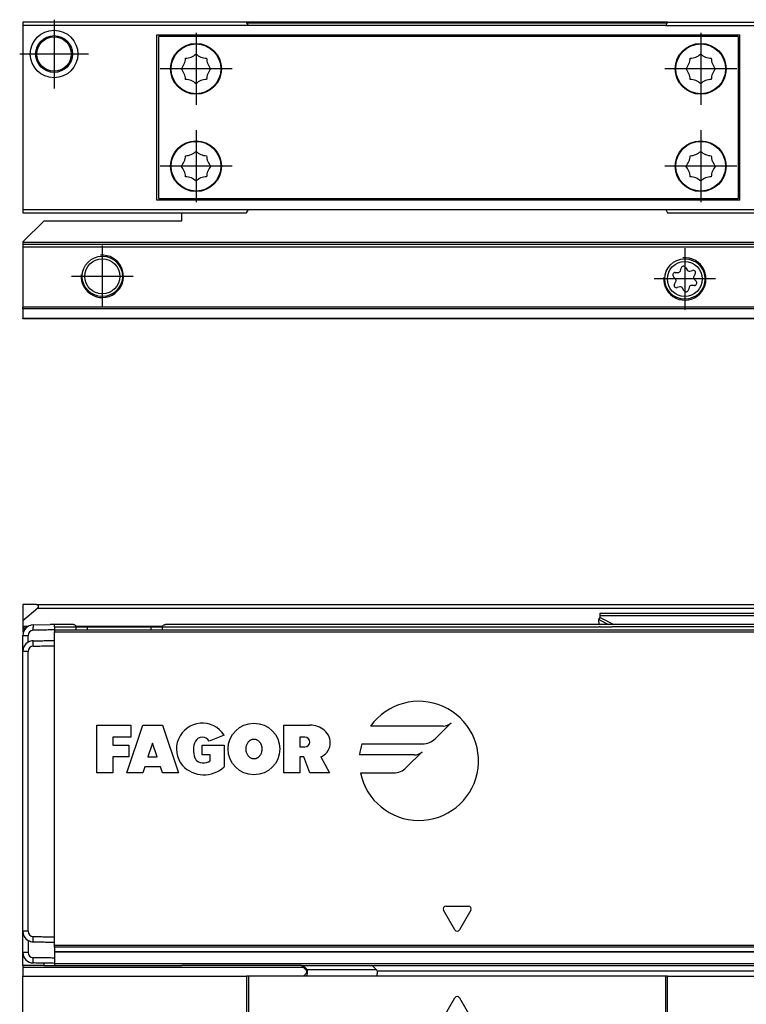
# Model space of a CAD drawing. Header units: millimetres. Extents: x -746 to 1006, y -92 to 517.
# Tile 47 of 59: x 229 to 298, y 84 to 177. Entities that reach past the tile are written whole.
import ezdxf

# ---------------------------------------------------------------- set-up
doc = ezdxf.new("R2010")
doc.units = ezdxf.units.MM
doc.linetypes.add('DOT_CENTER', pattern=[14, 12, -1, 0, -1])
doc.layers.add('1', color=7, linetype='Continuous')

# ---------------------------------------------------------------- blocks, each defined once
blk = doc.blocks.new('SOPORTE_SV2-T__23', base_point=(229.75, 148.848))
at = {"color": 7, "linetype": 'Continuous'}
for p, q in [((244.75, 160.202), (297.275, 160.198)), ((244.75, 158.848), (247.022, 158.848)), ((244.75, 158.097), (244.75, 158.848)), ((247.022, 158.848), (250.877, 158.848)), ((290.623, 158.848), (294.478, 158.848)), ((294.478, 158.848), (303.022, 158.848)), ((231.75, 158.097), (229.75, 156.097)), ((231.75, 158.097), (244.75, 158.097)), ((229.75, 156.097), (229.75, 156.048)), ((229.75, 156.048), (229.75, 155.848)), ((229.75, 155.848), (229.75, 155.648)), ((954.75, 155.848), (229.75, 155.848)), ((229.75, 155.648), (229.75, 149.93)), ((291.831, 153.379), (291.904, 153.632)), ((292.328, 153.684), (292.457, 153.462)), ((291.364, 152.625), (291.181, 152.815)), ((291.346, 153.208), (291.61, 153.211)), ((292.713, 153.352), (292.974, 153.415)), ((293.231, 153.074), (293.102, 152.845)), ((293.136, 152.57), (293.319, 152.38)), ((291.269, 152.121), (291.398, 152.35)), ((291.783, 151.844), (291.527, 151.781)), ((292.173, 151.51), (292.039, 151.736)), ((292.669, 151.816), (292.596, 151.563)), ((293.154, 151.986), (292.89, 151.984)), ((229.75, 149.789), (229.75, 149.93)), ((229.75, 149.789), (229.75, 148.906)), ((229.75, 148.848), (229.75, 148.906)), ((954.75, 148.848), (229.75, 148.848))]:
    blk.add_line(p, q, dxfattribs=at)
at = {"color": 3, "linetype": 'Continuous'}
for p, q in [((954.75, 156.048), (229.75, 156.048)), ((229.75, 155.648), (954.75, 155.648)), ((954.75, 149.93), (229.75, 149.93)), ((954.75, 149.789), (229.75, 149.789)), ((229.75, 148.906), (954.75, 148.906))]:
    blk.add_line(p, q, dxfattribs=at)
at = {"color": 7, "linetype": 'Continuous'}
for centre, radius in [((237.25, 152.848), 1.9), ((237.25, 152.848), 1.65), ((292.25, 152.598), 1.9), ((292.25, 152.598), 1.65)]:
    blk.add_circle(centre, radius, dxfattribs=at)
for centre, start, end in [((292.127, 153.567), 30.15195, 163.87162), ((291.349, 152.976), 90.56562, 223.87162), ((291.196, 152.464), 330.56562, 43.87162), ((291.607, 153.444), 270.56562, 343.87162), ((292.658, 153.578), 210.15195, 283.45795), ((293.028, 153.189), 330.56562, 103.45795), ((293.304, 152.731), 150.56562, 223.87162), ((291.472, 152.006), 150.56562, 283.87162), ((291.839, 151.618), 30.56562, 103.87162), ((292.893, 151.751), 90.56562, 163.87062), ((293.151, 152.219), 270.56562, 43.87162), ((292.373, 151.628), 210.56562, 343.87062)]:
    blk.add_arc(centre, 0.233, start, end, dxfattribs=at)
at = {"layer": '1', "color": 2, "linetype": 'DOT_CENTER'}
for p, q in [((237.25, 155.748), (237.25, 149.948)), ((292.25, 155.498), (292.25, 149.698)), ((240.15, 152.848), (234.35, 152.848)), ((295.15, 152.598), (289.35, 152.598))]:
    blk.add_line(p, q, dxfattribs=at)
at = {"layer": '1', "color": 30, "linetype": 'Continuous'}
for centre in [(237.25, 152.848), (292.25, 152.598)]:
    blk.add_arc(centre, 2, 175, 95, dxfattribs=at)
blk = doc.blocks.new('REGLA_SV2-620-T__24', base_point=(232.75, 158.848))
at = {"color": 7, "linetype": 'Continuous'}
for p, q in [((250.877, 176.848), (232.75, 176.848)), ((290.623, 176.848), (250.877, 176.848)), ((290.623, 176.848), (322.75, 176.848)), ((232.75, 158.848), (238.478, 158.848)), ((238.478, 158.848), (244.75, 158.848)), ((244.75, 158.848), (247.022, 158.848)), ((247.022, 158.848), (250.877, 158.848)), ((290.623, 158.848), (294.478, 158.848)), ((294.478, 158.848), (303.022, 158.848))]:
    blk.add_line(p, q, dxfattribs=at)
at = {"color": 3, "linetype": 'Continuous'}
blk.add_line((290.565, 176.748), (250.935, 176.748), dxfattribs=at)
blk = doc.blocks.new('CABEZA_ROSCADA_REGLA_SV2-T__25', base_point=(229.75, 158.848))
at = {"color": 7, "linetype": 'Continuous'}
for p, q in [((229.75, 176.848), (229.75, 176.548)), ((232.75, 176.848), (229.75, 176.848)), ((250.877, 176.848), (232.75, 176.848)), ((251.05, 176.548), (250.877, 176.848)), ((290.623, 176.848), (290.45, 176.548)), ((290.623, 176.848), (322.75, 176.848)), ((322.75, 176.548), (322.75, 176.848)), ((251.05, 176.548), (229.75, 176.548)), ((229.75, 176.548), (229.75, 159.148)), ((290.45, 176.548), (251.05, 176.548)), ((290.45, 176.548), (322.75, 176.548)), ((322.75, 159.148), (322.75, 176.548)), ((242.4, 175.648), (297.45, 175.648)), ((242.4, 160.048), (242.4, 175.648)), ((297.275, 175.498), (242.575, 175.498)), ((242.575, 160.198), (242.575, 175.498)), ((297.275, 175.498), (297.275, 160.198)), ((297.45, 160.048), (297.45, 175.648)), ((306.05, 169.614), (305.3, 169.181)), ((306.8, 169.181), (306.05, 169.614)), ((305.3, 169.181), (305.3, 168.314)), ((306.8, 168.314), (306.8, 169.181)), ((305.3, 168.314), (306.05, 167.881)), ((306.05, 167.881), (306.8, 168.314)), ((297.45, 160.048), (242.4, 160.048)), ((242.575, 160.198), (244.75, 160.202)), ((244.75, 160.202), (297.275, 160.198)), ((229.75, 159.148), (251.05, 159.148)), ((229.75, 159.148), (229.75, 158.848)), ((250.877, 158.848), (251.05, 159.148)), ((251.05, 159.148), (290.45, 159.148)), ((290.45, 159.148), (322.75, 159.148)), ((290.45, 159.148), (290.623, 158.848)), ((322.75, 158.848), (322.75, 159.148)), ((229.75, 158.848), (232.75, 158.848)), ((232.75, 158.848), (238.478, 158.848)), ((238.478, 158.848), (244.75, 158.848)), ((244.75, 158.848), (247.022, 158.848)), ((247.022, 158.848), (250.877, 158.848)), ((290.623, 158.848), (294.478, 158.848)), ((294.478, 158.848), (303.022, 158.848)), ((303.022, 158.848), (322.75, 158.848))]:
    blk.add_line(p, q, dxfattribs=at)
for centre, radius in [((232.697, 173.848), 2.244), ((232.697, 173.848), 1.738), ((232.697, 173.848), 1.625), ((246.1, 172.448), 2.4), ((246.1, 172.448), 2.35), ((293.75, 172.448), 2.4), ((293.75, 172.448), 2.35), ((306.05, 168.748), 1.6), ((306.05, 168.748), 1.425), ((306.05, 168.748), 1.25), ((246.1, 163.248), 2.4), ((246.1, 163.248), 2.35), ((293.75, 163.248), 2.4), ((293.75, 163.248), 2.35), ((306.697, 161.848), 2.201), ((306.697, 161.848), 1.696), ((306.697, 161.848), 1.6)]:
    blk.add_circle(centre, radius, dxfattribs=at)
for centre, start, end in [((243.604, 173.481), 316.43231, 358.56769), ((245.066, 174.943), 271.43231, 313.56769), ((247.134, 174.943), 226.43231, 268.56769), ((248.596, 173.481), 181.43231, 223.56769), ((291.254, 173.481), 316.43231, 358.56769), ((292.716, 174.943), 271.43231, 313.56769), ((294.784, 174.943), 226.43231, 268.56769), ((296.246, 173.481), 181.43231, 223.56769), ((243.604, 171.414), 1.43231, 43.56769), ((248.596, 171.414), 136.43231, 178.56769), ((291.254, 171.414), 1.43231, 43.56769), ((296.246, 171.414), 136.43231, 178.56769), ((245.066, 169.952), 46.43231, 88.56769), ((247.134, 169.952), 91.43231, 133.56769), ((292.716, 169.952), 46.43231, 88.56769), ((294.784, 169.952), 91.43231, 133.56769), ((245.066, 165.743), 271.43231, 313.56769), ((247.134, 165.743), 226.43231, 268.56769), ((292.716, 165.743), 271.43231, 313.56769), ((294.784, 165.743), 226.43231, 268.56769), ((243.604, 164.281), 316.43231, 358.56769), ((248.596, 164.281), 181.43231, 223.56769), ((291.254, 164.281), 316.43231, 358.56769), ((296.246, 164.281), 181.43231, 223.56769), ((243.604, 162.214), 1.43231, 43.56769), ((248.596, 162.214), 136.43231, 178.56769), ((291.254, 162.214), 1.43231, 43.56769), ((296.246, 162.214), 136.43231, 178.56769), ((245.066, 160.752), 46.43231, 88.56769), ((247.134, 160.752), 91.43231, 133.56769), ((292.716, 160.752), 46.43231, 88.56769), ((294.784, 160.752), 91.43231, 133.56769)]:
    blk.add_arc(centre, 1.5, start, end, dxfattribs=at)
at = {"layer": '1', "color": 2, "linetype": 'DOT_CENTER'}
for p, q in [((232.697, 177.092), (232.697, 170.603)), ((246.1, 175.848), (246.1, 169.048)), ((293.75, 175.848), (293.75, 169.048)), ((235.941, 173.848), (229.453, 173.848)), ((249.5, 172.448), (242.7, 172.448)), ((297.15, 172.448), (290.35, 172.448)), ((306.05, 171.348), (306.05, 166.148)), ((308.65, 168.748), (303.45, 168.748)), ((246.1, 166.648), (246.1, 159.848)), ((293.75, 166.648), (293.75, 159.848)), ((306.697, 165.049), (306.697, 158.646)), ((249.5, 163.248), (242.7, 163.248)), ((297.15, 163.248), (290.35, 163.248)), ((309.898, 161.848), (303.496, 161.848))]:
    blk.add_line(p, q, dxfattribs=at)
blk = doc.blocks.new('REGLA_SV2-620-T__26', base_point=(229.75, 148.848))
for name, p in [('CABEZA_ROSCADA_REGLA_SV2-T__25', (229.75, 158.848)), ('REGLA_SV2-620-T__24', (232.75, 158.848)), ('SOPORTE_SV2-T__23', (229.75, 148.848))]:
    blk.add_blockref(name, p)
blk = doc.blocks.new('Bottom3', base_point=(317.25, 162.848))
blk.add_blockref('REGLA_SV2-620-T__26', (229.75, 148.848))
blk = doc.blocks.new('SOPORTE_SV2-T__27', base_point=(229.75, 85.747))
at = {"color": 7, "linetype": 'Continuous'}
for p, q in [((231.05, 121.847), (229.75, 121.847)), ((229.75, 121.847), (229.75, 120.296)), ((231.05, 121.847), (953.45, 121.847)), ((231.178, 121.494), (229.75, 120.296)), ((284.25, 121.022), (300.25, 121.022)), ((284.25, 120.805), (284.25, 121.022)), ((229.75, 120.296), (229.75, 119.794)), ((284.141, 120.425), (284.25, 120.631)), ((284.154, 119.952), (284.141, 120.425)), ((284.25, 120.631), (284.25, 120.805)), ((229.75, 119.794), (229.75, 119.747)), ((229.75, 119.747), (230.192, 119.747)), ((229.75, 119.747), (229.75, 119.547)), ((229.75, 119.547), (229.75, 119.247)), ((229.75, 119.247), (229.806, 119.247)), ((234.782, 119.752), (235.807, 119.747)), ((235.807, 119.747), (235.85, 119.752)), ((235.85, 119.752), (241.85, 119.752)), ((241.85, 119.752), (242.918, 119.752)), ((229.75, 90.988), (229.75, 92.247)), ((229.75, 88.988), (229.75, 90.988)), ((229.75, 87.747), (229.75, 88.988)), ((229.75, 87.747), (229.75, 87.547)), ((231.75, 87.747), (229.75, 87.747)), ((229.75, 87.547), (229.75, 86.752)), ((231.75, 87.747), (231.75, 87.97)), ((231.75, 87.747), (232.75, 87.752)), ((232.75, 87.752), (244.75, 87.747)), ((256.058, 87.752), (244.75, 87.747)), ((256.058, 87.752), (312.018, 87.752)), ((229.75, 85.947), (229.75, 86.752)), ((229.75, 85.747), (229.75, 85.947))]:
    blk.add_line(p, q, dxfattribs=at)
at = {"color": 3, "linetype": 'Continuous'}
for p, q in [((231.178, 121.494), (953.322, 121.494)), ((284.141, 120.425), (285.053, 119.952)), ((284.25, 120.805), (300.25, 120.805)), ((284.25, 120.631), (285.56, 119.952)), ((229.75, 119.794), (230.269, 119.794)), ((229.973, 119.547), (229.75, 119.547)), ((232.75, 119.752), (233.85, 119.752)), ((233.85, 119.752), (234.782, 119.752)), ((234.774, 119.794), (242.926, 119.794)), ((242.918, 119.752), (243.85, 119.752)), ((243.85, 119.752), (284.159, 119.752)), ((284.275, 119.752), (284.159, 119.752)), ((284.275, 119.752), (285.348, 119.752)), ((290.556, 119.752), (285.348, 119.752)), ((256.258, 87.547), (229.75, 87.547))]:
    blk.add_line(p, q, dxfattribs=at)
at = {"color": 7, "linetype": 'Continuous'}
blk.add_arc((231.05, 121.647), 0.2, 310, 90, dxfattribs=at)
blk = doc.blocks.new('CABEZA_ROSCADA_REGLA_SV2-T__28', base_point=(229.75, 65.652))
at = {"color": 7, "linetype": 'Continuous'}
for p, q in [((256.058, 87.752), (256.543, 87.263)), ((263.154, 87.342), (262.744, 87.752)), ((305.347, 87.752), (304.937, 87.342)), ((311.534, 87.263), (312.018, 87.752)), ((229.75, 86.752), (250.877, 86.752)), ((229.75, 85.947), (229.75, 86.752)), ((251.05, 86.752), (250.877, 86.752)), ((250.877, 86.752), (250.877, 65.952)), ((256.116, 86.752), (251.05, 86.752)), ((251.05, 86.752), (251.05, 65.652)), ((256.531, 86.752), (256.116, 86.752)), ((263.153, 86.752), (256.531, 86.752)), ((290.45, 86.752), (263.153, 86.752)), ((290.623, 86.752), (290.45, 86.752)), ((290.45, 65.652), (290.45, 86.752)), ((290.623, 65.952), (290.623, 86.752)), ((290.623, 86.752), (304.938, 86.752)), ((304.938, 86.752), (311.544, 86.752)), ((311.544, 86.752), (311.961, 86.752)), ((311.961, 86.752), (322.75, 86.752)), ((322.75, 86.752), (322.75, 65.952)), ((229.75, 85.747), (229.75, 85.947)), ((229.75, 65.952), (229.75, 85.747)), ((236.803, 77.752), (238.911, 81.402)), ((238.911, 81.402), (246.589, 81.402)), ((246.589, 81.402), (248.697, 77.752)), ((292.803, 77.752), (294.911, 81.402)), ((294.911, 81.402), (302.589, 81.402)), ((302.589, 81.402), (304.45, 78.18)), ((304.45, 77.325), (304.45, 78.18)), ((238.911, 74.102), (236.803, 77.752)), ((248.697, 77.752), (246.589, 74.102)), ((294.911, 74.102), (292.803, 77.752)), ((304.45, 77.325), (302.589, 74.102)), ((246.589, 74.102), (238.911, 74.102)), ((302.589, 74.102), (294.911, 74.102)), ((250.877, 65.952), (229.75, 65.952)), ((229.75, 65.952), (229.75, 65.652)), ((251.05, 65.652), (229.75, 65.652)), ((251.05, 65.652), (250.877, 65.952)), ((290.45, 65.652), (251.05, 65.652)), ((290.623, 65.952), (290.45, 65.652)), ((290.45, 65.652), (322.75, 65.652)), ((290.623, 65.952), (322.75, 65.952)), ((322.75, 65.652), (322.75, 65.952))]:
    blk.add_line(p, q, dxfattribs=at)
at = {"color": 3, "linetype": 'Continuous'}
for p, q in [((256.211, 87.752), (256.621, 87.342)), ((311.454, 87.342), (311.865, 87.752)), ((263.154, 87.342), (256.621, 87.342)), ((263.199, 87.252), (304.892, 87.252)), ((304.937, 87.342), (311.454, 87.342)), ((269.467, 82.839), (270.533, 84.687)), ((270.967, 84.687), (272.033, 82.839)), ((235.937, 77.752), (238.478, 82.152)), ((238.478, 82.152), (247.022, 82.152)), ((247.022, 82.152), (249.563, 77.752)), ((271.817, 82.464), (269.683, 82.464)), ((291.937, 77.752), (294.478, 82.152)), ((294.478, 82.152), (303.022, 82.152)), ((303.022, 82.152), (305.2, 78.381)), ((305.2, 77.124), (305.2, 78.381)), ((238.478, 73.352), (235.937, 77.752)), ((249.563, 77.752), (247.022, 73.352)), ((294.478, 73.352), (291.937, 77.752)), ((305.2, 77.124), (303.022, 73.352)), ((247.022, 73.352), (238.478, 73.352)), ((303.022, 73.352), (294.478, 73.352))]:
    blk.add_line(p, q, dxfattribs=at)
at = {"color": 7, "linetype": 'Continuous'}
for centre, radius in [((242.75, 77.752), 1.9), ((242.75, 77.752), 1.65), ((298.75, 77.752), 1.9), ((298.75, 77.752), 1.65)]:
    blk.add_circle(centre, radius, dxfattribs=at)
for centre, radius, start, end in [((263.069, 87.244), 0.131, 3.7675, 48.98543), ((305.022, 87.244), 0.13, 131.01243, 176.2306)]:
    blk.add_arc(centre, radius, start, end, dxfattribs=at)
at = {"color": 3, "linetype": 'Continuous'}
for centre, start, end in [((270.75, 84.562), 30, 150), ((269.683, 82.714), 150, 270), ((271.817, 82.714), 270, 30)]:
    blk.add_arc(centre, 0.25, start, end, dxfattribs=at)
at = {"color": 7, "linetype": 'Continuous'}
for points, knots in [([(256.116, 86.752), (256.14, 86.756), (256.207, 86.765), (256.321, 86.818), (256.438, 86.914), (256.523, 87.042), (256.563, 87.148), (256.565, 87.226), (256.549, 87.252), (256.543, 87.263)], [0, 0, 0, 0, 0.0741165, 0.2021672, 0.3703056, 0.5215738, 0.6576733, 0.7087043, 0.7462659, 0.7462659, 0.7462659, 0.7462659]), ([(263.199, 87.252), (263.199, 87.187), (263.198, 87.069), (263.185, 86.917), (263.182, 86.811), (263.159, 86.765), (263.153, 86.752)], [0, 0, 0, 0, 0.1945783, 0.3538246, 0.4620183, 0.5052321, 0.5052321, 0.5052321, 0.5052321]), ([(304.938, 86.752), (304.932, 86.765), (304.909, 86.811), (304.906, 86.917), (304.893, 87.069), (304.892, 87.187), (304.892, 87.252)], [0, 0, 0, 0, 0.0431727, 0.1513554, 0.3105983, 0.5051762, 0.5051762, 0.5051762, 0.5051762]), ([(311.534, 87.263), (311.525, 87.243), (311.5, 87.189), (311.532, 87.097), (311.578, 87.004), (311.652, 86.903), (311.757, 86.816), (311.871, 86.766), (311.937, 86.756), (311.961, 86.752)], [0, 0, 0, 0, 0.0617855, 0.1752028, 0.2702151, 0.3767851, 0.5462663, 0.6736439, 0.7455091, 0.7455091, 0.7455091, 0.7455091]), ([(238.478, 82.152), (238.501, 82.112), (238.556, 82.017), (238.635, 81.879), (238.714, 81.742), (238.782, 81.625), (238.847, 81.512), (238.889, 81.439), (238.911, 81.402)], [0, 0, 0, 0, 0.1387235, 0.3314136, 0.4767643, 0.6123724, 0.7391989, 0.8660254, 0.8660254, 0.8660254, 0.8660254]), ([(247.022, 82.152), (246.994, 82.104), (246.939, 82.008), (246.856, 81.864), (246.782, 81.735), (246.714, 81.618), (246.653, 81.512), (246.611, 81.439), (246.589, 81.402)], [0, 0, 0, 0, 0.1685037, 0.3314136, 0.5008844, 0.6123724, 0.7391989, 0.8660254, 0.8660254, 0.8660254, 0.8660254]), ([(294.478, 82.152), (294.506, 82.104), (294.561, 82.008), (294.645, 81.862), (294.72, 81.733), (294.787, 81.616), (294.847, 81.512), (294.889, 81.439), (294.911, 81.402)], [0, 0, 0, 0, 0.1679199, 0.3314136, 0.5077583, 0.6123724, 0.7391989, 0.8660254, 0.8660254, 0.8660254, 0.8660254]), ([(303.022, 82.152), (302.99, 82.096), (302.935, 82.001), (302.85, 81.854), (302.78, 81.733), (302.712, 81.615), (302.653, 81.512), (302.611, 81.439), (302.589, 81.402)], [0, 0, 0, 0, 0.1945586, 0.3314136, 0.5096969, 0.6123724, 0.7391989, 0.8660254, 0.8660254, 0.8660254, 0.8660254]), ([(305.2, 78.381), (305.151, 78.368), (305.055, 78.342), (304.916, 78.305), (304.789, 78.271), (304.671, 78.239), (304.56, 78.209), (304.487, 78.19), (304.45, 78.18)], [0, 0, 0, 0, 0.1519158, 0.2971373, 0.4317703, 0.5490381, 0.6627476, 0.7764571, 0.7764571, 0.7764571, 0.7764571]), ([(235.937, 77.752), (235.994, 77.752), (236.104, 77.752), (236.256, 77.752), (236.404, 77.752), (236.54, 77.752), (236.676, 77.752), (236.761, 77.752), (236.803, 77.752)], [0, 0, 0, 0, 0.1688099, 0.3314136, 0.4564809, 0.6123724, 0.7391989, 0.8660254, 0.8660254, 0.8660254, 0.8660254]), ([(249.563, 77.752), (249.496, 77.752), (249.386, 77.752), (249.234, 77.752), (249.096, 77.752), (248.96, 77.752), (248.824, 77.752), (248.739, 77.752), (248.697, 77.752)], [0, 0, 0, 0, 0.1989204, 0.3314136, 0.4561855, 0.6123724, 0.7391989, 0.8660254, 0.8660254, 0.8660254, 0.8660254]), ([(291.937, 77.752), (292.003, 77.752), (292.114, 77.752), (292.265, 77.752), (292.404, 77.752), (292.54, 77.752), (292.676, 77.752), (292.761, 77.752), (292.803, 77.752)], [0, 0, 0, 0, 0.1976792, 0.3314136, 0.4553941, 0.6123724, 0.7391989, 0.8660254, 0.8660254, 0.8660254, 0.8660254]), ([(305.2, 77.124), (305.16, 77.135), (305.064, 77.161), (304.932, 77.196), (304.796, 77.233), (304.678, 77.264), (304.56, 77.296), (304.487, 77.315), (304.45, 77.325)], [0, 0, 0, 0, 0.1250609, 0.2971373, 0.4095104, 0.5490381, 0.6627476, 0.7764571, 0.7764571, 0.7764571, 0.7764571]), ([(238.478, 73.352), (238.501, 73.393), (238.556, 73.489), (238.643, 73.639), (238.721, 73.775), (238.789, 73.892), (238.847, 73.993), (238.889, 74.066), (238.911, 74.102)], [0, 0, 0, 0, 0.1419187, 0.3314136, 0.518438, 0.6123724, 0.7391989, 0.8660254, 0.8660254, 0.8660254, 0.8660254]), ([(247.022, 73.352), (246.999, 73.393), (246.944, 73.489), (246.864, 73.627), (246.785, 73.763), (246.717, 73.881), (246.653, 73.993), (246.611, 74.066), (246.589, 74.102)], [0, 0, 0, 0, 0.1417123, 0.3314136, 0.4783543, 0.6123724, 0.7391989, 0.8660254, 0.8660254, 0.8660254, 0.8660254]), ([(294.478, 73.352), (294.511, 73.411), (294.566, 73.506), (294.651, 73.653), (294.72, 73.772), (294.788, 73.89), (294.847, 73.993), (294.889, 74.066), (294.911, 74.102)], [0, 0, 0, 0, 0.2015267, 0.3314136, 0.5096719, 0.6123724, 0.7391989, 0.8660254, 0.8660254, 0.8660254, 0.8660254]), ([(303.022, 73.352), (302.994, 73.402), (302.939, 73.498), (302.863, 73.629), (302.789, 73.756), (302.721, 73.874), (302.653, 73.993), (302.611, 74.066), (302.589, 74.102)], [0, 0, 0, 0, 0.1713683, 0.3314136, 0.4554033, 0.6123724, 0.7391989, 0.8660254, 0.8660254, 0.8660254, 0.8660254])]:
    blk.add_open_spline(points, degree=3, knots=knots, dxfattribs=at)
at = {"color": 3, "linetype": 'Continuous'}
for points, knots in [([(256.531, 86.752), (256.545, 86.768), (256.591, 86.816), (256.602, 86.954), (256.625, 87.132), (256.622, 87.27), (256.621, 87.342)], [0, 0, 0, 0, 0.0612673, 0.1973464, 0.391351, 0.6083017, 0.6083017, 0.6083017, 0.6083017]), ([(256.621, 87.342), (256.611, 87.332), (256.592, 87.313), (256.566, 87.287), (256.551, 87.271), (256.544, 87.264), (256.543, 87.263)], [0, 0, 0, 0, 0.044392, 0.080644, 0.1079609, 0.1118633, 0.1118633, 0.1118633, 0.1118633]), ([(311.454, 87.342), (311.453, 87.269), (311.451, 87.132), (311.473, 86.954), (311.484, 86.816), (311.53, 86.768), (311.544, 86.752)], [0, 0, 0, 0, 0.2168263, 0.4106589, 0.5465665, 0.6076479, 0.6076479, 0.6076479, 0.6076479]), ([(311.534, 87.263), (311.531, 87.265), (311.526, 87.27), (311.509, 87.287), (311.485, 87.311), (311.464, 87.333), (311.454, 87.342)], [0, 0, 0, 0, 0.0104252, 0.0208504, 0.0727862, 0.1120602, 0.1120602, 0.1120602, 0.1120602])]:
    blk.add_open_spline(points, degree=3, knots=knots, dxfattribs=at)
at = {"layer": '1', "color": 2, "linetype": 'DOT_CENTER'}
for p, q in [((242.75, 80.652), (242.75, 74.852)), ((298.75, 80.652), (298.75, 74.852)), ((245.65, 77.752), (239.85, 77.752)), ((301.65, 77.752), (295.85, 77.752))]:
    blk.add_line(p, q, dxfattribs=at)
at = {"layer": '1', "color": 30, "linetype": 'Continuous'}
for centre in [(242.75, 77.752), (298.75, 77.752)]:
    blk.add_arc(centre, 2, 175, 95, dxfattribs=at)
blk = doc.blocks.new('REGLA_SV2-620-T__29', base_point=(229.75, 87.747))
at = {"color": 7, "linetype": 'Continuous'}
for p, q in [((230.733, 119.917), (232.333, 119.945)), ((232.75, 119.752), (232.75, 119.952)), ((234.486, 119.952), (232.75, 119.952)), ((232.75, 119.752), (232.75, 119.452)), ((232.75, 119.452), (232.75, 119.259)), ((232.75, 119.452), (951.75, 119.452)), ((232.75, 118.452), (232.75, 119.259)), ((234.782, 119.752), (235.807, 119.747)), ((235.807, 119.747), (235.85, 119.752)), ((235.85, 119.752), (241.85, 119.752)), ((241.85, 119.752), (242.918, 119.752)), ((941.286, 119.952), (243.214, 119.952)), ((229.75, 117.417), (229.75, 118.917)), ((232.75, 117.952), (232.75, 118.452)), ((229.75, 92.247), (229.75, 117.417)), ((232.75, 90.453), (232.75, 117.952)), ((229.75, 90.988), (229.75, 92.247)), ((229.75, 88.988), (229.75, 90.988)), ((232.75, 89.952), (232.75, 90.453)), ((232.75, 89.651), (232.75, 89.952)), ((232.75, 89.478), (232.75, 89.651)), ((232.75, 89.478), (232.75, 89.062)), ((232.75, 89.035), (232.743, 88.453)), ((232.743, 88.453), (232.75, 87.952)), ((232.75, 89.062), (232.75, 89.035)), ((232.75, 89.035), (951.75, 89.035)), ((232.75, 87.952), (232.75, 87.752)), ((232.75, 87.752), (244.75, 87.747)), ((256.058, 87.752), (244.75, 87.747)), ((256.058, 87.752), (312.018, 87.752))]:
    blk.add_line(p, q, dxfattribs=at)
at = {"color": 3, "linetype": 'Continuous'}
for p, q in [((230.733, 119.917), (230.733, 119.717)), ((230.736, 119.417), (230.733, 119.717)), ((232.75, 119.752), (233.85, 119.752)), ((232.75, 119.259), (951.75, 119.259)), ((233.85, 119.752), (234.782, 119.752)), ((235.85, 119.459), (235.85, 119.752)), ((241.85, 119.459), (241.85, 119.752)), ((242.918, 119.752), (243.85, 119.752)), ((243.85, 119.752), (284.159, 119.752)), ((284.275, 119.752), (284.159, 119.752)), ((284.275, 119.752), (285.348, 119.752)), ((290.556, 119.752), (285.348, 119.752)), ((893.944, 119.752), (290.556, 119.752)), ((229.75, 118.917), (230.25, 118.917)), ((230.736, 117.917), (230.733, 118.417)), ((230.25, 117.417), (229.75, 117.417)), ((236.749, 110.452), (239.939, 110.452)), ((236.749, 105.95), (236.749, 110.452)), ((239.563, 105.95), (241.064, 110.452)), ((239.939, 110.452), (239.939, 109.327)), ((241.064, 110.452), (242.94, 110.452)), ((242.94, 110.452), (244.441, 105.95)), ((254.4, 105.95), (254.4, 110.452)), ((254.4, 110.452), (256.839, 110.452)), ((269.44, 110.368), (262.578, 110.368)), ((268.678, 109.174), (270.176, 110.673)), ((238.25, 109.327), (238.25, 108.576)), ((239.939, 109.327), (238.25, 109.327)), ((248.748, 109.514), (247.345, 108.951)), ((256.37, 109.327), (255.901, 109.327)), ((255.901, 109.327), (255.901, 108.389)), ((238.25, 108.576), (239.751, 108.576)), ((239.751, 108.576), (239.751, 107.451)), ((242.002, 108.764), (241.564, 107.451)), ((242.44, 107.451), (242.002, 108.764)), ((246.696, 108.576), (248.759, 108.576)), ((246.696, 107.638), (246.696, 108.576)), ((248.759, 108.576), (248.759, 106.513)), ((255.901, 108.389), (256.37, 108.389)), ((261.747, 108.679), (267.484, 108.679)), ((265.948, 106.444), (267.447, 107.943)), ((238.25, 107.451), (238.25, 105.95)), ((239.751, 107.451), (238.25, 107.451)), ((241.564, 107.451), (242.44, 107.451)), ((247.446, 107.638), (246.696, 107.638)), ((247.446, 107.075), (247.446, 107.638)), ((256.277, 107.451), (255.901, 107.451)), ((255.901, 107.451), (255.901, 105.95)), ((256.839, 105.95), (256.277, 107.451)), ((257.88, 107.451), (258.714, 105.95)), ((266.711, 107.638), (261.542, 107.638)), ((241.252, 106.513), (241.064, 105.95)), ((242.753, 106.513), (241.252, 106.513)), ((242.94, 105.95), (242.753, 106.513)), ((238.25, 105.95), (236.749, 105.95)), ((241.064, 105.95), (239.563, 105.95)), ((244.441, 105.95), (242.94, 105.95)), ((255.901, 105.95), (254.4, 105.95)), ((258.714, 105.95), (256.839, 105.95)), ((261.628, 105.95), (264.754, 105.95)), ((269.683, 93.351), (271.817, 93.351)), ((270.533, 91.127), (269.467, 92.976)), ((272.033, 92.976), (270.967, 91.127)), ((230.25, 90.988), (229.75, 90.988)), ((230.733, 89.988), (230.736, 90.488)), ((951.75, 89.651), (232.75, 89.651)), ((951.75, 89.478), (232.75, 89.478)), ((230.25, 88.988), (229.75, 88.988)), ((230.733, 87.988), (230.736, 88.488)), ((232.75, 89.062), (951.75, 89.062)), ((232.75, 87.952), (951.75, 87.952))]:
    blk.add_line(p, q, dxfattribs=at)
blk.add_circle((251.57, 108.201), 2.439, dxfattribs=at)
at = {"color": 7, "linetype": 'Continuous'}
for centre, radius, start, end in [((230.75, 118.917), 1, 91, 180), ((230.75, 118.917), 0.5, 91.62891, 179.99617), ((230.75, 117.417), 1, 120.00504, 180), ((230.75, 117.417), 1, 91, 120.00504), ((230.75, 117.417), 0.5, 91.62879, 179.99589), ((230.75, 90.988), 1, 180, 239.99496), ((230.75, 90.988), 0.5, 180.00411, 268.37121), ((230.75, 90.988), 1, 239.99496, 269), ((230.75, 88.988), 1, 180, 269), ((230.75, 88.988), 0.5, 180.0039, 268.37076)]:
    blk.add_arc(centre, radius, start, end, dxfattribs=at)
at = {"color": 3, "linetype": 'Continuous'}
for centre, radius, start, end in [((267.142, 107.075), 5.628, 191.53696, 144.19701), ((246.692, 108.201), 2.439, 32.57897, 219.59774), ((256.839, 108.252), 2.2, 50.76131, 90), ((257.295, 108.81), 1.48, 293.27667, 50.76131), ((269.44, 111.409), 1.041, 270, 315), ((247.821, 108.107), 1.97, 154.62307, 202.61986), ((246.693, 108.576), 0.752, 29.9189, 150.0811), ((256.37, 108.858), 0.469, 270, 90), ((267.484, 110.368), 1.688, 270, 315), ((267.142, 107.075), 5.628, 163.44115, 174.26083), ((266.711, 108.679), 1.041, 270, 315), ((246.696, 107.638), 0.75, 202.61986, 270), ((246.696, 108.482), 1.595, 270, 298.07249), ((246.853, 108.558), 2.795, 223.12896, 312.98327), ((264.754, 107.638), 1.688, 270, 315), ((269.683, 93.101), 0.25, 90, 210), ((271.817, 93.101), 0.25, 330, 90), ((270.75, 91.252), 0.25, 210, 330)]:
    blk.add_arc(centre, radius, start, end, dxfattribs=at)
at = {"color": 7, "linetype": 'Continuous'}
for points, knots in [([(232.75, 119.452), (232.583, 119.45), (232.25, 119.444), (231.747, 119.435), (231.242, 119.426), (230.904, 119.42), (230.736, 119.417)], [0, 0, 0, 0, 0.500077, 1.000155, 1.508556, 2.014553, 2.014553, 2.014553, 2.014553]), ([(234.782, 119.752), (234.773, 119.784), (234.753, 119.851), (234.666, 119.907), (234.577, 119.945), (234.517, 119.95), (234.486, 119.952)], [0, 0, 0, 0, 0.0950945, 0.2040772, 0.2937684, 0.3846964, 0.3846964, 0.3846964, 0.3846964]), ([(242.918, 119.752), (242.927, 119.784), (242.947, 119.851), (243.034, 119.907), (243.123, 119.945), (243.183, 119.95), (243.214, 119.952)], [0, 0, 0, 0, 0.0950945, 0.2040772, 0.2937684, 0.3846964, 0.3846964, 0.3846964, 0.3846964]), ([(230.25, 118.283), (230.25, 118.389), (230.25, 118.6), (230.25, 118.812), (230.25, 118.917)], [0, 0, 0, 0, 0.3170095, 0.6340198, 0.6340198, 0.6340198, 0.6340198]), ([(230.733, 118.417), (230.902, 118.42), (231.241, 118.426), (231.747, 118.435), (232.25, 118.444), (232.583, 118.45), (232.75, 118.452)], [0, 0, 0, 0, 0.508802, 1.017605, 1.517682, 2.01776, 2.01776, 2.01776, 2.01776]), ([(230.25, 90.988), (230.25, 93.19), (230.25, 97.595), (230.25, 104.202), (230.25, 110.81), (230.25, 115.215), (230.25, 117.417)], [0, 0, 0, 0, 6.607471, 13.21494, 19.822409, 26.42988, 26.42988, 26.42988, 26.42988]), ([(230.736, 117.917), (230.904, 117.92), (231.242, 117.926), (231.747, 117.935), (232.25, 117.944), (232.583, 117.95), (232.75, 117.952)], [0, 0, 0, 0, 0.505996, 1.014398, 1.514475, 2.014553, 2.014553, 2.014553, 2.014553]), ([(230.736, 90.488), (230.904, 90.485), (231.242, 90.479), (231.747, 90.47), (232.25, 90.461), (232.583, 90.455), (232.75, 90.453)], [0, 0, 0, 0, 0.505996, 1.014398, 1.514475, 2.014553, 2.014553, 2.014553, 2.014553]), ([(230.25, 90.122), (230.25, 90.099), (230.25, 90.055), (230.25, 89.843), (230.25, 89.488), (230.25, 89.154), (230.25, 88.988)], [0, 0, 0, 0, 0.067009, 0.134019, 0.634019, 1.13402, 1.13402, 1.13402, 1.13402]), ([(230.733, 89.988), (230.902, 89.985), (231.241, 89.979), (231.747, 89.97), (232.25, 89.961), (232.583, 89.955), (232.75, 89.952)], [0, 0, 0, 0, 0.508802, 1.017605, 1.517682, 2.01776, 2.01776, 2.01776, 2.01776]), ([(232.743, 88.453), (232.578, 88.456), (232.247, 88.461), (231.746, 88.47), (231.242, 88.479), (230.904, 88.485), (230.736, 88.488)], [0, 0, 0, 0, 0.496586, 0.993173, 1.501575, 2.007574, 2.007574, 2.007574, 2.007574]), ([(232.75, 87.952), (232.583, 87.955), (232.25, 87.961), (231.747, 87.97), (231.241, 87.979), (230.902, 87.985), (230.733, 87.988)], [0, 0, 0, 0, 0.500077, 1.000155, 1.508957, 2.01776, 2.01776, 2.01776, 2.01776])]:
    blk.add_open_spline(points, degree=3, knots=knots, dxfattribs=at)
for points in [[(232.75, 119.952), (232.68, 119.951), (232.541, 119.949), (232.402, 119.946), (232.333, 119.945)], [(234.782, 119.459), (234.782, 119.508), (234.782, 119.606), (234.782, 119.704), (234.782, 119.752)], [(242.918, 119.752), (242.918, 119.704), (242.918, 119.606), (242.918, 119.508), (242.918, 119.459)]]:
    blk.add_open_spline(points, degree=3, dxfattribs=at)
at = {"color": 3, "linetype": 'Continuous'}
blk.add_open_spline([(251.57, 109.139), (251.559, 109.139), (251.534, 109.138), (251.468, 109.132), (251.381, 109.112), (251.288, 109.073), (251.198, 109.019), (251.113, 108.949), (251.04, 108.868), (250.974, 108.776), (250.917, 108.671), (250.872, 108.551), (250.846, 108.451), (250.831, 108.37), (250.822, 108.293), (250.818, 108.201), (250.823, 108.086), (250.844, 107.947), (250.886, 107.803), (250.946, 107.675), (251.003, 107.584), (251.059, 107.512), (251.125, 107.443), (251.219, 107.367), (251.329, 107.308), (251.45, 107.272), (251.56, 107.259), (251.68, 107.269), (251.774, 107.296), (251.856, 107.333), (251.927, 107.373), (252.008, 107.435), (252.076, 107.505), (252.137, 107.583), (252.194, 107.673), (252.253, 107.801), (252.3, 107.959), (252.323, 108.135), (252.32, 108.314), (252.292, 108.474), (252.249, 108.606), (252.206, 108.703), (252.165, 108.775), (252.123, 108.837), (252.071, 108.903), (251.994, 108.98), (251.906, 109.043), (251.812, 109.091), (251.718, 109.124), (251.639, 109.137), (251.588, 109.139), (251.576, 109.139), (251.57, 109.139)], degree=3, knots=[0, 0, 0, 0, 0.034231, 0.07521, 0.197599, 0.299731, 0.376674, 0.513787, 0.626341, 0.704093, 0.85248, 0.982072, 1.087625, 1.161967, 1.228529, 1.321956, 1.437764, 1.572532, 1.744058, 1.8854, 1.994458, 2.066457, 2.157589, 2.281277, 2.429038, 2.526545, 2.658069, 2.759139, 2.887207, 2.947955, 3.029772, 3.131029, 3.251672, 3.321253, 3.429119, 3.570181, 3.742071, 3.922044, 4.100921, 4.277907, 4.407159, 4.514506, 4.597757, 4.653581, 4.738093, 4.849382, 4.980725, 5.061713, 5.162854, 5.281154, 5.298781, 5.316372, 5.316372, 5.316372, 5.316372], dxfattribs=at)
blk = doc.blocks.new('REGLA_SV2-620-T__30', base_point=(229.75, 65.652))
for name, p in [('SOPORTE_SV2-T__27', (229.75, 85.747)), ('REGLA_SV2-620-T__29', (229.75, 87.747)), ('CABEZA_ROSCADA_REGLA_SV2-T__28', (229.75, 65.652))]:
    blk.add_blockref(name, p)
blk = doc.blocks.new('Front5', base_point=(317.25, 93.75))
blk.add_blockref('REGLA_SV2-620-T__30', (229.75, 65.652))

msp = doc.modelspace()

# ---------------------------------------------------------------- block references
for name, p in [('Bottom3', (317.25, 162.848)), ('Front5', (317.25, 93.75))]:
    msp.add_blockref(name, p)

doc.saveas('drawing.dxf')
